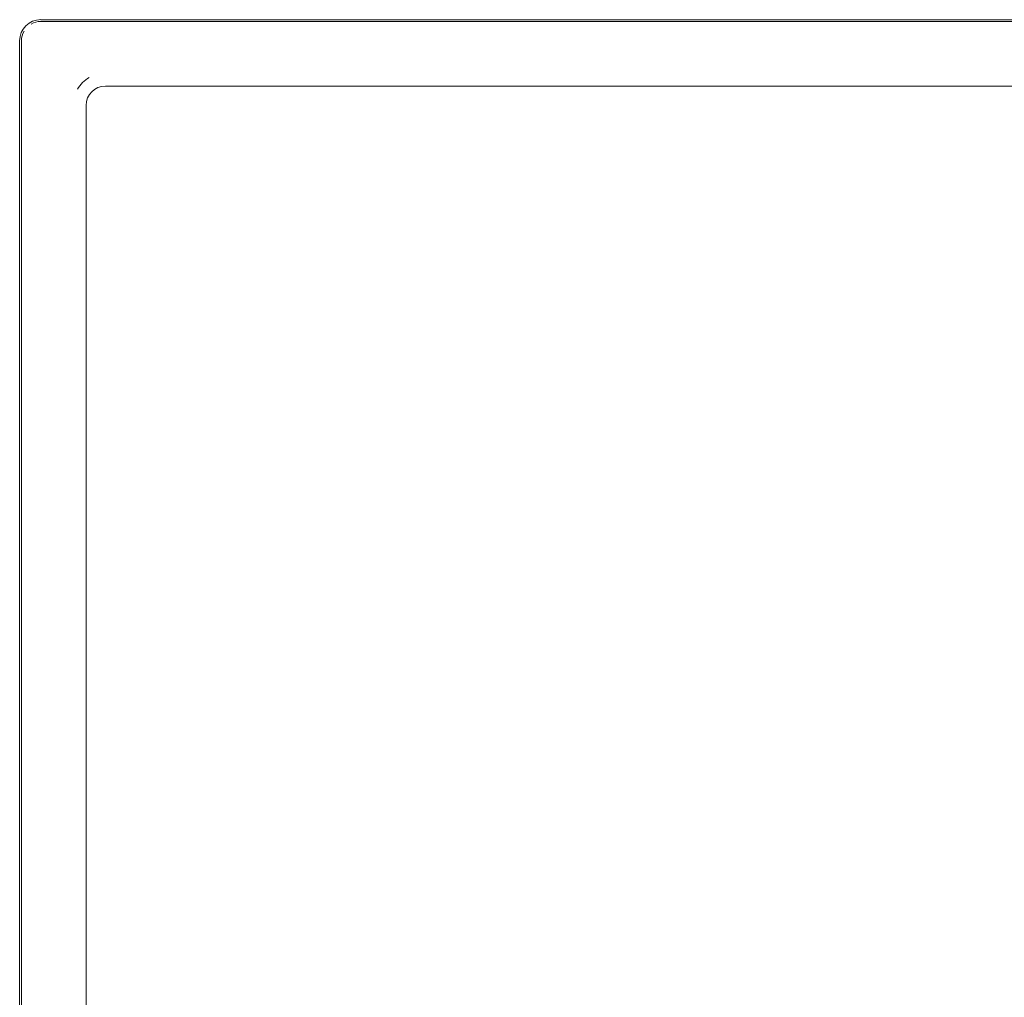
# Model space of a CAD drawing. Header units: millimetres. Extents: x -281 to 145437, y -16481 to 78869.
# Tile 207 of 256: x 27748 to 27900, y 39977 to 40128. Entities that reach past the tile are written whole.
import ezdxf

# ---------------------------------------------------------------- set-up
doc = ezdxf.new("R2010")
doc.units = ezdxf.units.MM
for name, color, linetype, lineweight in [('A--L$01A__Algemeen', 7, 'Continuous', 5), ('A--L74__VasteSanitaireVoorz', 1, 'Continuous', 5), ('A--L82__LosseGebruikersInvent', 1, 'Continuous', 5)]:
    doc.layers.add(name, color=color, linetype=linetype, lineweight=lineweight)

# ---------------------------------------------------------------- blocks, each defined once
blk = doc.blocks.new('NLRS_82_FU_UN_spoekbak_gen_kad - spoelbak dxbxh 900x1200x957-V195-L_80_ 11')
at = {"layer": 'A--L$01A__Algemeen'}
for p, q in [((-170, -149.05), (-8.69, -149.05)), ((-173.28, -492.32), (-173.28, -152.32))]:
    blk.add_line(p, q, dxfattribs=at)
blk.add_arc((-170, -152.32), 3.28, 90, 180, dxfattribs=at)
at = {"layer": 'A--L74__VasteSanitaireVoorz'}
for p, q in [((-170, -149.32), (-8.69, -149.32)), ((-173, -492.32), (-173, -152.32)), ((-9, -159.32), (-160, -159.32)), ((-163, -162.32), (-163, -482.32))]:
    blk.add_line(p, q, dxfattribs=at)
for centre, radius, start, end in [((-170, -152.32), 3, 90, 120), ((-170, -152.32), 3, 150, 180), ((-160, -162.32), 5, 120, 150), ((-160, -162.32), 3, 90, 180)]:
    blk.add_arc(centre, radius, start, end, dxfattribs=at)

msp = doc.modelspace()

# ---------------------------------------------------------------- block references
at = {"layer": 'A--L82__LosseGebruikersInvent'}
msp.add_blockref('NLRS_82_FU_UN_spoekbak_gen_kad - spoelbak dxbxh 900x1200x957-V195-L_80_ 11', (27920.96, 40277.32), dxfattribs=at)

doc.saveas('drawing.dxf')
